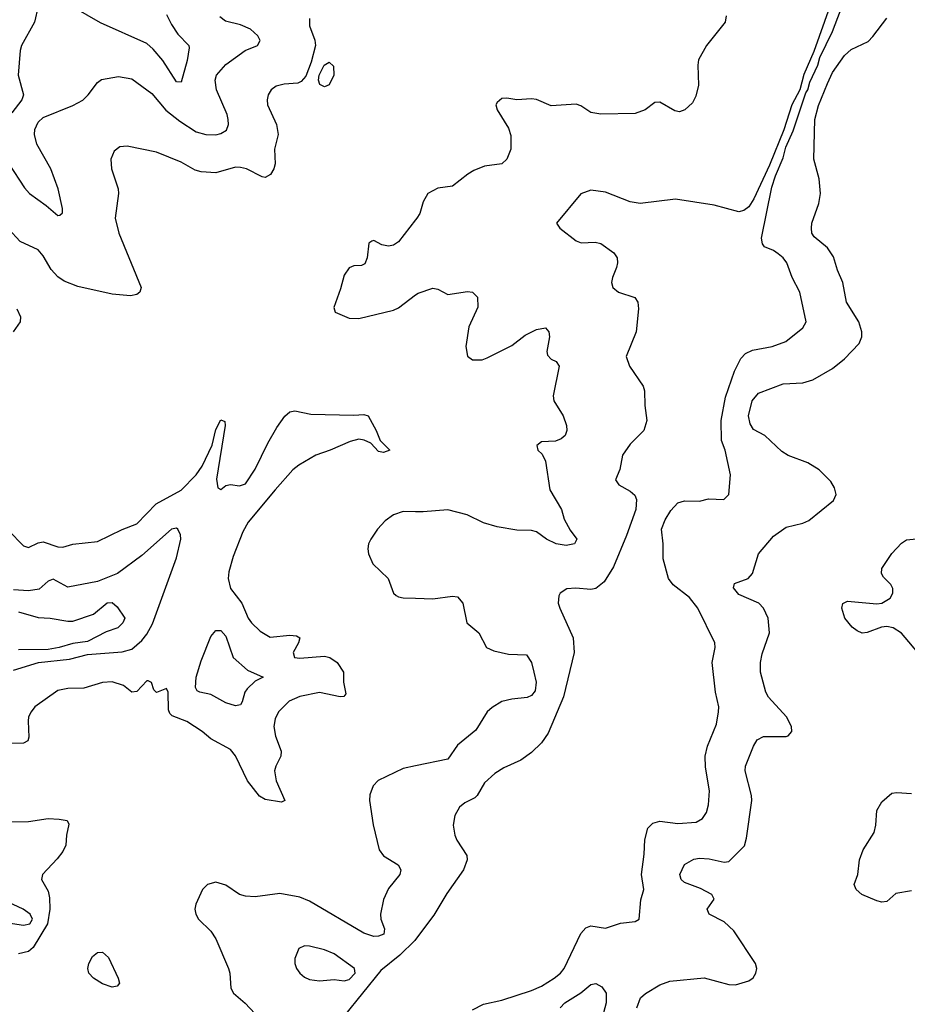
# Model space of a CAD drawing. Header units: inches. Extents: x 1843162 to 1959474, y 907081 to 1016326.
# Tile 174 of 256: x 1858395 to 1861993, y 1001704 to 1005695. Entities that reach past the tile are written whole.
import ezdxf

# ---------------------------------------------------------------- set-up
doc = ezdxf.new("R2010")
doc.units = ezdxf.units.IN
doc.header["$MEASUREMENT"] = 0
doc.layers.add('B8050', color=7, linetype='Continuous')
doc.layers.add('B8060', color=7, linetype='Continuous')

msp = doc.modelspace()

# ---------------------------------------------------------------- linework, layer by layer
at = {"layer": 'B8050', "color": 5}
for points, elevation in [([(1858470.4, 1005750), (1858455.6, 1005684.4), (1858402.8, 1005590), (1858396.9, 1005570), (1858389.1, 1005470), (1858410.2, 1005390), (1858403.2, 1005370), (1858362.9, 1005317.1)], 640), ([(1858990, 1005716.5), (1859010, 1005674.9), (1859036.2, 1005636.2), (1859080.2, 1005590), (1859081.3, 1005581.3), (1859073.7, 1005530), (1859050, 1005442), (1859030, 1005443), (1858975, 1005530), (1858935.8, 1005575.8), (1858910, 1005597.9), (1858721.9, 1005681.9), (1858570, 1005769.7)], 640), ([(1859570, 1005699), (1859569.1, 1005670), (1859591.8, 1005611.8), (1859593.7, 1005590), (1859576.8, 1005523.2), (1859554.3, 1005465.7), (1859535.7, 1005444.3), (1859522.4, 1005437.6), (1859466.4, 1005433.6), (1859434.5, 1005425.5), (1859414.4, 1005410), (1859402.6, 1005390), (1859398, 1005370), (1859399.5, 1005350), (1859435.8, 1005270), (1859442.8, 1005230), (1859428.2, 1005170), (1859430.8, 1005110), (1859425.5, 1005090), (1859412.1, 1005067.9), (1859390, 1005055), (1859377.9, 1005057.9), (1859314, 1005090), (1859290, 1005096.2), (1859270, 1005096.5), (1859190, 1005074.2), (1859130, 1005078.6), (1859105.6, 1005085.6), (1859050, 1005117.2), (1858950, 1005158), (1858830, 1005182.6), (1858800.8, 1005179.2), (1858778, 1005162), (1858764.2, 1005130), (1858767.6, 1005090), (1858794.3, 1005010), (1858795.6, 1004990), (1858782.6, 1004890), (1858796.5, 1004830), (1858887, 1004610), (1858881.6, 1004590), (1858870, 1004581.3), (1858844.4, 1004575.6), (1858770, 1004582.2), (1858630, 1004613.6), (1858575, 1004635), (1858550, 1004652.5), (1858522.6, 1004682.6), (1858490, 1004737.6), (1858470, 1004761.6), (1858396.4, 1004796.4), (1858350, 1004847)], 680), ([(1858350.5, 1005110), (1858413.8, 1005013.8), (1858434.2, 1004990), (1858502.4, 1004942.4), (1858550, 1004901.3), (1858557.7, 1004902.3), (1858568.3, 1004911.7), (1858568.8, 1004930), (1858551.3, 1005010), (1858521.1, 1005090), (1858465, 1005190), (1858454.8, 1005230), (1858456, 1005250), (1858470, 1005279.7), (1858490, 1005298.9), (1858610, 1005346.5), (1858650.7, 1005369.3), (1858673.1, 1005390), (1858710, 1005440.9), (1858727.1, 1005452.9), (1858795.8, 1005464.2), (1858850, 1005455.1), (1858930, 1005395.8), (1858987.5, 1005327.5), (1859043.7, 1005283.7), (1859110, 1005240.6), (1859150, 1005229.1), (1859190, 1005228.4), (1859210, 1005233.3), (1859233.4, 1005246.6), (1859241.8, 1005270), (1859240.6, 1005290), (1859236, 1005310), (1859193.4, 1005410), (1859187.2, 1005450), (1859192.6, 1005470), (1859230, 1005513.1), (1859308.5, 1005570), (1859359.3, 1005590), (1859370.3, 1005610), (1859360.7, 1005630), (1859330, 1005656.8), (1859290, 1005673.9), (1859228.7, 1005688.7), (1859206.9, 1005706.9)], 660), ([(1860000, 1004883.7), (1859930, 1004794), (1859910, 1004780.4), (1859890, 1004776.8), (1859862.6, 1004782.6), (1859830, 1004800.5), (1859822.4, 1004797.6), (1859810, 1004789.3), (1859803.2, 1004730), (1859794.1, 1004705.9), (1859780.8, 1004699.2), (1859750, 1004696.8), (1859730, 1004689.7), (1859710, 1004659.7), (1859696, 1004604), (1859668.5, 1004528.5), (1859674.4, 1004510), (1859730, 1004484.9), (1859770, 1004483.6), (1859910, 1004517.8), (1859930, 1004526.7), (1860000, 1004579.1)], 720), ([(1858383.4, 1004523.4), (1858397.8, 1004490), (1858396.5, 1004470), (1858368, 1004430)], 680), ([(1858350, 1003624.4), (1858410, 1003563.1), (1858430, 1003556), (1858470, 1003575), (1858490, 1003578.6), (1858550, 1003557.8), (1858570, 1003557.7), (1858610, 1003568.6), (1858710, 1003580.7), (1858810, 1003629.1), (1858870, 1003651.3), (1858947.7, 1003732.3), (1859050, 1003788.3), (1859110.4, 1003849.6), (1859134.5, 1003885.5), (1859175.8, 1003970), (1859190, 1004034), (1859210, 1004073.4), (1859226.4, 1004066.4), (1859227.7, 1004050), (1859192.8, 1003832.8), (1859198, 1003798), (1859210, 1003791), (1859230, 1003806.8), (1859250, 1003811), (1859285.7, 1003805.7), (1859310, 1003814), (1859350, 1003873.1), (1859401, 1003979), (1859437.4, 1004042.6), (1859470, 1004088.2), (1859490, 1004104.9), (1859510, 1004110.2), (1859575.5, 1004095.5), (1859750, 1004091.5), (1859790, 1004095.2), (1859807.3, 1004090), (1859840.3, 1004030), (1859855.8, 1003990), (1859894.8, 1003950), (1859870, 1003941.2), (1859850, 1003944.9), (1859818.5, 1003978.5), (1859791.1, 1003991.1), (1859770, 1003994.6), (1859734.6, 1003985.4), (1859653.8, 1003950), (1859595.3, 1003930), (1859527, 1003890), (1859502.7, 1003870), (1859430, 1003788.8), (1859321.2, 1003658.8), (1859300.1, 1003619.9), (1859260.9, 1003519.1), (1859242.8, 1003457.2), (1859239.5, 1003430), (1859250.1, 1003390), (1859295.1, 1003330), (1859321.1, 1003270), (1859334.8, 1003250), (1859370, 1003216.6), (1859410, 1003192.8), (1859490, 1003200.7), (1859517.6, 1003197.6), (1859530, 1003190.3), (1859524.9, 1003170), (1859504.1, 1003130), (1859509.5, 1003109.5), (1859530, 1003106.7), (1859630, 1003115.3), (1859652.2, 1003110), (1859681.5, 1003090), (1859707.2, 1003050), (1859707.4, 1003010), (1859717.1, 1002962.9), (1859708.7, 1002951.3), (1859694, 1002950), (1859610, 1002968.1), (1859530, 1002952.5), (1859487, 1002933), (1859443.9, 1002890), (1859430, 1002861.6), (1859425, 1002830), (1859431.7, 1002791.7), (1859455.2, 1002730), (1859452.9, 1002710), (1859432.7, 1002670), (1859427.9, 1002650), (1859434.8, 1002610), (1859470.2, 1002530), (1859456, 1002524), (1859390, 1002534), (1859367.7, 1002547.7), (1859318.5, 1002610), (1859270, 1002711.1), (1859250, 1002736.4), (1859170, 1002780.9), (1859134.5, 1002810), (1859072.8, 1002850), (1859013.5, 1002873.5), (1859003.1, 1002883.1), (1858997.7, 1002897.7), (1858996.2, 1002970), (1858990, 1002984), (1858950, 1002968.7), (1858939, 1002979), (1858929, 1003009), (1858916, 1003016), (1858910, 1003016), (1858870, 1002972.7), (1858850, 1002969), (1858816.1, 1002996.1), (1858770, 1003011.6), (1858730, 1003008.9), (1858655, 1002985), (1858590, 1002984.5), (1858550, 1002975.8), (1858457, 1002910), (1858440.9, 1002890), (1858431.3, 1002870), (1858428.7, 1002851.3), (1858432.3, 1002787.7), (1858427.3, 1002772.7), (1858410, 1002763.2), (1858310, 1002761.8)], 680), ([(1860000, 1003700.7), (1859950, 1003701.3), (1859910, 1003688), (1859875.8, 1003664.2), (1859844.9, 1003630), (1859818.3, 1003590), (1859808.8, 1003570), (1859805.7, 1003550), (1859808.8, 1003530), (1859826.7, 1003490), (1859888, 1003430), (1859910, 1003370.6), (1859921.1, 1003361.1), (1859930, 1003355.3), (1859950, 1003352.3), (1860000, 1003350.5)], 720), ([(1858370, 1003058.2), (1858470.7, 1003089.3), (1858596.7, 1003103.3), (1858670, 1003121.8), (1858810, 1003133.2), (1858850, 1003144), (1858890, 1003179), (1858910, 1003204), (1858933.5, 1003246.5), (1859030, 1003513.3), (1859048.1, 1003590), (1859047.2, 1003607.2), (1859036.1, 1003630), (1859030, 1003634.5), (1859010, 1003630.1), (1858890, 1003522.8), (1858790.8, 1003450), (1858710, 1003417.3), (1858590, 1003394.8), (1858530, 1003426.8), (1858510, 1003418.9), (1858473.5, 1003386.5), (1858430, 1003380.1), (1858370, 1003383.6)], 660), ([(1858390, 1003295.3), (1858470, 1003272), (1858518, 1003270), (1858590, 1003256.6), (1858610, 1003256.8), (1858694.5, 1003285.5), (1858750, 1003331.6), (1858770, 1003333), (1858790, 1003314.8), (1858820.7, 1003270), (1858812.7, 1003250), (1858792.8, 1003230), (1858745.9, 1003214.1), (1858670, 1003174.8), (1858610, 1003166.9), (1858554.9, 1003150), (1858510, 1003143), (1858390, 1003141.6)], 640), ([(1860000, 1002670.8), (1859950, 1002660.3), (1859848.7, 1002611.3), (1859828, 1002590), (1859814, 1002554), (1859813, 1002530), (1859828.3, 1002431.7), (1859852.1, 1002330), (1859870, 1002305.8), (1859928.9, 1002270), (1859939.6, 1002250), (1859935.6, 1002230), (1859890, 1002173.6), (1859870, 1002129.3), (1859858, 1002070), (1859858.5, 1002050), (1859873.6, 1002010), (1859871.3, 1001988.7), (1859850, 1001980.9), (1859830, 1001979.6), (1859790, 1001992.4), (1859570, 1002122), (1859530, 1002138.7), (1859450, 1002153.8), (1859350, 1002139.7), (1859310, 1002143.1), (1859286.6, 1002150), (1859230, 1002187.6), (1859190, 1002199.5), (1859156, 1002190), (1859136.3, 1002170), (1859108.4, 1002110), (1859104.9, 1002090), (1859108.5, 1002070), (1859119.3, 1002050), (1859170, 1002000.4), (1859190.3, 1001970), (1859242, 1001850), (1859247.2, 1001830), (1859250.3, 1001770), (1859262.3, 1001750), (1859309.5, 1001709.5), (1859347.8, 1001667.8)], 720), ([(1858350, 1002443.4), (1858430, 1002445.8), (1858510, 1002457.2), (1858555.4, 1002455.4), (1858587.3, 1002450), (1858594.3, 1002434.3), (1858584.2, 1002390), (1858582.6, 1002350), (1858570, 1002323.5), (1858546.6, 1002293.4), (1858487, 1002230), (1858483.7, 1002210), (1858510, 1002162.4), (1858516.4, 1002136.4), (1858516.5, 1002090), (1858507.2, 1002030), (1858450, 1001934.2), (1858430, 1001917.8), (1858390, 1001908.6)], 680), ([(1858330, 1002036.9), (1858410, 1002025.6), (1858435.6, 1002030), (1858447.3, 1002050), (1858437.1, 1002070), (1858409.2, 1002090), (1858330, 1002126.5)], 660), ([(1860000, 1001966.5), (1859997.2, 1001962.8), (1859936.4, 1001903.6), (1859858.8, 1001841.2), (1859710, 1001657.2)], 740)]:
    msp.add_lwpolyline(points, dxfattribs=dict(at, elevation=elevation))
for points, elevation in [([(1859630, 1005422.4), (1859611.6, 1005431.6), (1859606.6, 1005450), (1859609, 1005470), (1859629.8, 1005510.2), (1859650, 1005522.8), (1859666.6, 1005506.6), (1859667.7, 1005470), (1859650, 1005430.7)], 680), ([(1859270, 1002914.6), (1859230, 1002926.8), (1859170, 1002960.5), (1859125.1, 1002970), (1859115, 1002975), (1859107.7, 1002987.7), (1859110.8, 1003030), (1859130, 1003096.5), (1859170, 1003195.3), (1859190, 1003219.6), (1859210, 1003219.5), (1859230, 1003196.4), (1859260.4, 1003110), (1859319, 1003059), (1859382, 1003030), (1859350, 1003013.6), (1859317.1, 1002982.9), (1859307.2, 1002970), (1859297.2, 1002930), (1859290, 1002918)], 660), ([(1859550, 1001941.3), (1859526, 1001930), (1859510.4, 1001890), (1859510.4, 1001870), (1859516.4, 1001850), (1859530, 1001830.6), (1859550, 1001814.9), (1859570, 1001804.4), (1859610, 1001799.5), (1859670, 1001804.4), (1859710, 1001799.1), (1859730, 1001804.9), (1859755.1, 1001830), (1859752.7, 1001850), (1859670, 1001909.6), (1859630, 1001925.1), (1859570, 1001940.5)], 740), ([(1858770, 1001774.2), (1858730, 1001786.8), (1858694, 1001810), (1858675.4, 1001830), (1858671.6, 1001850), (1858675.8, 1001870), (1858690, 1001897.7), (1858710, 1001914.8), (1858730, 1001915.2), (1858754.4, 1001894.4), (1858794.1, 1001810), (1858800.2, 1001790), (1858790, 1001777.6)], 680)]:
    msp.add_lwpolyline(points, close=True, dxfattribs=dict(at, elevation=elevation))
at = {"layer": 'B8060', "color": 5}
for points, elevation in [([(1861701.1, 1005810), (1861614, 1005566), (1861573.1, 1005473.1), (1861558, 1005410), (1861525, 1005350), (1861492, 1005248), (1861434.5, 1005105.5), (1861371.2, 1004968.8), (1861350, 1004937), (1861330, 1004921.2), (1861310, 1004916), (1861210, 1004942.7), (1861053.2, 1004966.8), (1860910, 1004949.6), (1860870, 1004957), (1860770, 1004996), (1860710, 1005004.5), (1860670, 1004989.2), (1860571.3, 1004870), (1860584.7, 1004850), (1860650, 1004798), (1860670.8, 1004790.8), (1860727.2, 1004792.8), (1860750, 1004788), (1860802.8, 1004750), (1860816.3, 1004730), (1860818, 1004710), (1860814.4, 1004690), (1860797.6, 1004650), (1860794.4, 1004630), (1860799.3, 1004610), (1860822.8, 1004590), (1860888.7, 1004568.7), (1860900.4, 1004550), (1860903.4, 1004523.4), (1860893.4, 1004430), (1860854, 1004330), (1860866.7, 1004290), (1860921.6, 1004210), (1860928.2, 1004190), (1860928.5, 1004131.5), (1860936.9, 1004070), (1860924.9, 1004030), (1860870, 1003974.7), (1860838.6, 1003930), (1860828.1, 1003871.9), (1860810.5, 1003830), (1860823, 1003810), (1860870, 1003784.5), (1860887.9, 1003767.9), (1860894.8, 1003750), (1860893.1, 1003710), (1860855.3, 1003604.7), (1860802.4, 1003477.6), (1860763.6, 1003416.4), (1860730, 1003389.8), (1860710, 1003385.3), (1860649.1, 1003390.9), (1860612.3, 1003387.7), (1860586, 1003370), (1860580.5, 1003359.5), (1860578, 1003330), (1860584.4, 1003310), (1860638.7, 1003190), (1860643.2, 1003130), (1860599.3, 1002950), (1860536.8, 1002803.2), (1860510, 1002764.6), (1860470, 1002725.3), (1860426.5, 1002693.5), (1860356.8, 1002663.2), (1860320.7, 1002639.3), (1860278.6, 1002601.4), (1860249.5, 1002550.5), (1860239.4, 1002540.6), (1860199.7, 1002520.3), (1860177.3, 1002502.7), (1860158.7, 1002470), (1860151.8, 1002430), (1860158.9, 1002390), (1860167.4, 1002370), (1860207.1, 1002307.1), (1860209.2, 1002290), (1860194.4, 1002250), (1860126, 1002154), (1860074.1, 1002065.9), (1860000, 1001966.5)], 740), ([(1860230, 1001681.8), (1860274.5, 1001705.5), (1860350, 1001721.5), (1860470, 1001760.5), (1860510, 1001778.2), (1860562, 1001810), (1860587.7, 1001830), (1860602.3, 1001850), (1860669.3, 1001990.7), (1860690, 1002014), (1860710, 1002022.4), (1860770, 1002013.4), (1860830, 1002033.7), (1860890, 1002040.3), (1860906.6, 1002050), (1860912.3, 1002127.7), (1860924.4, 1002170), (1860916.1, 1002230), (1860926.9, 1002313.1), (1860928.5, 1002371.5), (1860941.3, 1002418.7), (1860961.3, 1002438.7), (1860990, 1002446.9), (1861062.3, 1002437.7), (1861137.4, 1002442.6), (1861162.8, 1002457.2), (1861178.8, 1002481.2), (1861187.4, 1002512.6), (1861191.6, 1002570), (1861175.2, 1002664.8), (1861174, 1002710), (1861183.1, 1002750), (1861219.7, 1002840.3), (1861228, 1002890), (1861228.8, 1002910), (1861215.5, 1002970), (1861201.8, 1003090), (1861214.4, 1003150), (1861212.5, 1003170), (1861143.5, 1003310), (1861110, 1003353), (1861043.9, 1003403.9), (1861024.7, 1003430), (1861002.9, 1003510), (1861003.7, 1003570), (1860997, 1003630), (1861012.1, 1003667.9), (1861034.5, 1003705.5), (1861063.1, 1003736.9), (1861090, 1003744.2), (1861150, 1003743.1), (1861187.2, 1003752.8), (1861249.6, 1003750.4), (1861269.4, 1003770), (1861276.3, 1003850), (1861254.7, 1003950), (1861240.4, 1003990), (1861238, 1004070), (1861255.6, 1004164.4), (1861292.2, 1004270), (1861318.4, 1004321.6), (1861337.5, 1004342.5), (1861364.9, 1004355.1), (1861445.2, 1004370), (1861500.7, 1004390), (1861570, 1004445.5), (1861582.4, 1004470), (1861556.8, 1004590), (1861526.3, 1004650), (1861504.8, 1004710), (1861489.7, 1004730), (1861470, 1004745.8), (1861450, 1004759.7), (1861414.2, 1004774.2), (1861405.8, 1004785.8), (1861402.6, 1004810), (1861443.8, 1005016.2), (1861458.1, 1005061.9), (1861490, 1005135.3), (1861501.2, 1005178.8), (1861530, 1005244), (1861581.5, 1005398.5), (1861590, 1005410.4), (1861598.5, 1005441.5), (1861630, 1005510.3), (1861638.1, 1005541.9), (1861690, 1005647.5), (1861740.4, 1005779.6)], 740), ([(1861259.3, 1005710), (1861254.9, 1005685.1), (1861179.6, 1005590), (1861147.2, 1005532.8), (1861143.6, 1005510), (1861146, 1005430), (1861135.6, 1005384.4), (1861122.2, 1005357.8), (1861091, 1005329), (1861070, 1005321.5), (1861050, 1005325.6), (1860990, 1005361.1), (1860970, 1005359.7), (1860930, 1005329.8), (1860890, 1005314.5), (1860750, 1005311.8), (1860710, 1005318.5), (1860670, 1005345.4), (1860650, 1005352.2), (1860550, 1005345.4), (1860490, 1005371.2), (1860470, 1005374), (1860410, 1005369.6), (1860370, 1005377), (1860350, 1005375.1), (1860330, 1005359), (1860325.5, 1005350), (1860330.7, 1005330), (1860375.8, 1005255.8), (1860385.5, 1005225.5), (1860385.8, 1005170), (1860370, 1005129.7), (1860349, 1005111), (1860278.9, 1005101.1), (1860236.3, 1005083.7), (1860211, 1005069), (1860150, 1005020.5), (1860090, 1005012.2), (1860049.2, 1004990.8), (1860030, 1004957.2), (1860016.5, 1004910), (1860004.9, 1004890), (1860000, 1004883.7)], 720), ([(1860896.2, 1001690), (1860911.1, 1001730), (1860932, 1001748), (1860990, 1001783.6), (1861030, 1001798), (1861170, 1001812), (1861270, 1001784.9), (1861296.3, 1001783.7), (1861350, 1001799.3), (1861368.2, 1001811.8), (1861379.6, 1001830), (1861383, 1001850), (1861378, 1001870), (1861290, 1002002), (1861250, 1002038.7), (1861189.6, 1002070), (1861182, 1002090), (1861209.5, 1002130), (1861200.9, 1002150), (1861154.2, 1002174.2), (1861090, 1002197.7), (1861075.8, 1002210), (1861071.3, 1002230), (1861090, 1002271.3), (1861127.5, 1002292.5), (1861150, 1002297.1), (1861190, 1002293.8), (1861250, 1002280.5), (1861270, 1002282.8), (1861332.8, 1002347.2), (1861341.8, 1002378.2), (1861362.7, 1002530), (1861362, 1002550), (1861335.7, 1002650), (1861336.8, 1002670), (1861369.3, 1002750.7), (1861384.3, 1002775.7), (1861410, 1002789.3), (1861502, 1002790), (1861510, 1002792.4), (1861524.7, 1002810), (1861524, 1002830), (1861503.5, 1002870), (1861430, 1002949.6), (1861418.9, 1002970), (1861397.7, 1003050), (1861398.2, 1003090), (1861404.4, 1003124.4), (1861433.7, 1003210), (1861429.1, 1003270), (1861410.6, 1003310), (1861391.6, 1003330), (1861310, 1003365.7), (1861287.8, 1003392.2), (1861292.7, 1003410), (1861348.3, 1003430), (1861365.5, 1003450), (1861389.3, 1003530.7), (1861450, 1003602.3), (1861502, 1003638), (1861570, 1003654.4), (1861594.3, 1003665.7), (1861693.8, 1003746.2), (1861704.7, 1003770), (1861697.5, 1003797.5), (1861682.9, 1003822.9), (1861636, 1003870), (1861590, 1003898.2), (1861510, 1003928.4), (1861484.5, 1003944.5), (1861415.3, 1004010), (1861370, 1004033.7), (1861356.4, 1004056.4), (1861349.3, 1004090), (1861364.5, 1004150), (1861390, 1004181.3), (1861490, 1004218.5), (1861570, 1004223.5), (1861610, 1004235.5), (1861690, 1004281.8), (1861739, 1004321), (1861797.3, 1004382.7), (1861808.8, 1004410), (1861808.9, 1004430), (1861795.9, 1004470), (1861747.1, 1004550), (1861731.1, 1004630), (1861710, 1004679.3), (1861694.4, 1004734.4), (1861669.9, 1004769.9), (1861614.9, 1004814.9), (1861606.6, 1004830), (1861604.8, 1004850), (1861606, 1004870), (1861634.6, 1004950), (1861641.5, 1004990), (1861635.4, 1005050), (1861613.7, 1005130), (1861618.8, 1005290), (1861633.3, 1005346.7), (1861670, 1005436.9), (1861690, 1005480.3), (1861738.4, 1005550), (1861765.6, 1005574.4), (1861833.8, 1005606.2), (1861853.7, 1005626.3), (1861910, 1005701.2)], 720), ([(1860000, 1004579.1), (1860010, 1004586.5), (1860070, 1004607.4), (1860090, 1004602.6), (1860130, 1004581.3), (1860210, 1004593.4), (1860230.2, 1004590.2), (1860250.2, 1004570.2), (1860252, 1004530), (1860215.8, 1004450), (1860203.7, 1004370), (1860210, 1004331.3), (1860230, 1004316.3), (1860270, 1004316.5), (1860290, 1004324), (1860390, 1004374.9), (1860443.4, 1004416.6), (1860490, 1004439.6), (1860526.4, 1004446.4), (1860539.5, 1004430), (1860543.2, 1004410), (1860531.5, 1004350), (1860534.9, 1004334.9), (1860550, 1004318.9), (1860569.1, 1004309.1), (1860581.7, 1004290), (1860556.9, 1004170), (1860560.3, 1004150), (1860598, 1004090), (1860611.8, 1004050), (1860612.2, 1004030), (1860605.5, 1004010), (1860590, 1003996.2), (1860567.3, 1003987.3), (1860510, 1003984), (1860491.3, 1003968.7), (1860494.8, 1003950), (1860513.5, 1003933.5), (1860525.9, 1003905.9), (1860544.1, 1003790), (1860591.8, 1003710), (1860602, 1003670), (1860626.2, 1003626.2), (1860653, 1003590), (1860644, 1003570), (1860610, 1003564.2), (1860570, 1003570.6), (1860530, 1003589.8), (1860490, 1003619.8), (1860470, 1003625.3), (1860410, 1003626.2), (1860330, 1003639.1), (1860275.2, 1003655.2), (1860208.5, 1003688.5), (1860130, 1003708.7), (1860030, 1003700.3), (1860000, 1003700.7)], 720), ([(1862050, 1003112.3), (1861970, 1003208.1), (1861935.3, 1003230), (1861910, 1003235.1), (1861887.8, 1003232.2), (1861830, 1003210.8), (1861810, 1003208.7), (1861790, 1003217.7), (1861770, 1003232.6), (1861740.3, 1003270), (1861727.2, 1003310), (1861731.1, 1003328.9), (1861750, 1003338.2), (1861870, 1003327.6), (1861890, 1003330.1), (1861923.4, 1003350), (1861934, 1003370), (1861934.6, 1003390), (1861926.2, 1003406.2), (1861895.9, 1003435.9), (1861888.3, 1003450), (1861889.7, 1003470), (1861930, 1003531.7), (1861970, 1003572.9), (1861990, 1003586.3), (1862083.3, 1003596.7)], 680), ([(1860000, 1003350.5), (1860070, 1003348.1), (1860150, 1003358.1), (1860170, 1003355.5), (1860190.7, 1003330.7), (1860207.6, 1003250), (1860255.5, 1003210), (1860287.1, 1003150), (1860316.3, 1003136.3), (1860376.3, 1003123.7), (1860450, 1003120.3), (1860469.3, 1003090), (1860479.5, 1003050), (1860488.4, 1003010), (1860484.6, 1002975.4), (1860470, 1002955.8), (1860452.7, 1002947.3), (1860390, 1002941.6), (1860350, 1002931.8), (1860310, 1002907.1), (1860290, 1002889.6), (1860244.3, 1002815.7), (1860170, 1002754.2), (1860130, 1002698.2), (1860000, 1002670.8)], 720), ([(1862010, 1002164.4), (1861947, 1002153), (1861910, 1002120.7), (1861890, 1002118), (1861870, 1002123.5), (1861809, 1002150), (1861785.2, 1002170), (1861777.2, 1002190), (1861792.7, 1002230), (1861798.9, 1002290), (1861814, 1002330), (1861858.9, 1002401.1), (1861865.8, 1002430), (1861869.8, 1002490.2), (1861890, 1002525.5), (1861930, 1002559.5), (1861950, 1002563.1), (1862010, 1002559.2)], 680), ([(1860586.3, 1001690), (1860605.3, 1001710), (1860669.5, 1001750.5), (1860710, 1001784.9), (1860730, 1001789.2), (1860754.8, 1001774.8), (1860771.8, 1001750), (1860771.8, 1001710), (1860755.8, 1001650)], 720)]:
    msp.add_lwpolyline(points, dxfattribs=dict(at, elevation=elevation))

doc.saveas('drawing.dxf')
